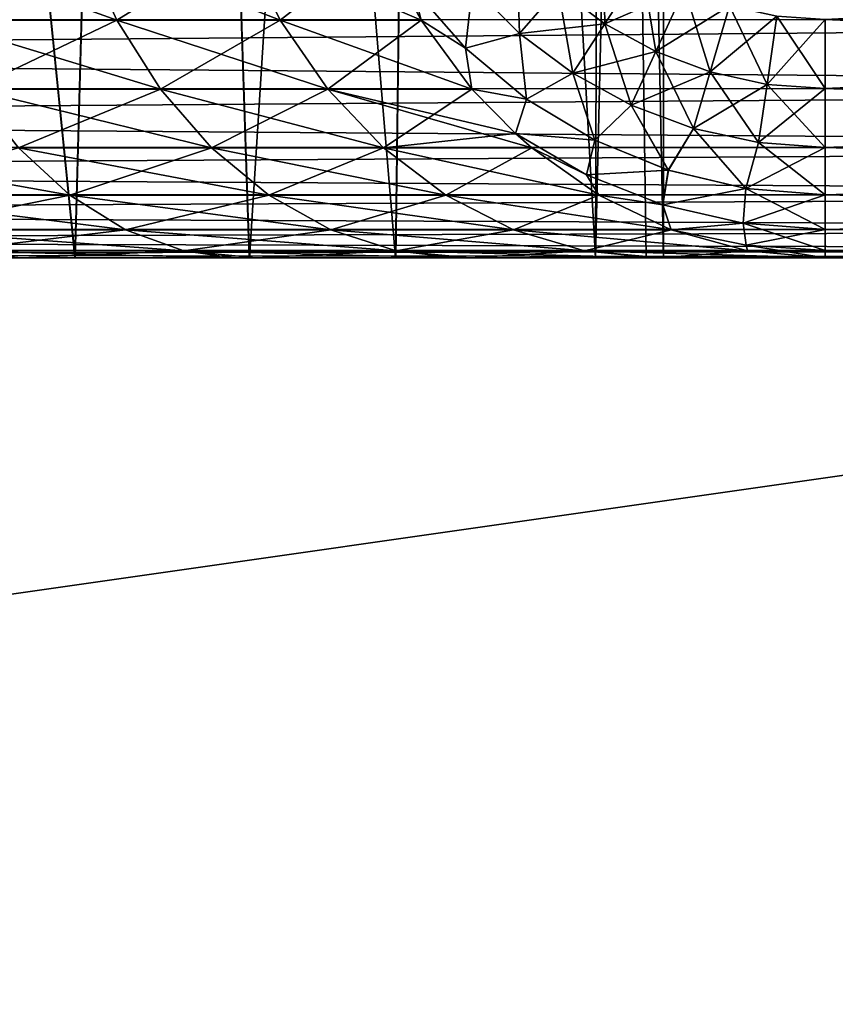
# Model space of a CAD drawing. Header units: millimetres. Extents: x -41 to 11, y -3 to 963.
# Tile 63 of 256: x 2.93 to 4.35, y -1.29 to 0.41. Entities that reach past the tile are written whole.
import ezdxf

# ---------------------------------------------------------------- set-up
doc = ezdxf.new("R2010")
doc.units = ezdxf.units.MM
doc.header["$LTSCALE"] = 65.185185
for name, color, linetype in [('3477', 7, 'CONTINUOUS'), ('3478', 7, 'CONTINUOUS'), ('3496', 7, 'CONTINUOUS'), ('3508', 7, 'CONTINUOUS'), ('3509', 7, 'CONTINUOUS'), ('3535', 7, 'CONTINUOUS'), ('3538', 7, 'CONTINUOUS'), ('3539', 7, 'CONTINUOUS'), ('3563', 7, 'CONTINUOUS'), ('3571', 7, 'CONTINUOUS'), ('3572', 7, 'CONTINUOUS'), ('3573', 7, 'CONTINUOUS'), ('3577', 7, 'CONTINUOUS')]:
    doc.layers.add(name, color=color, linetype=linetype)

msp = doc.modelspace()

# ---------------------------------------------------------------- linework, layer by layer
at = {"layer": '3477', "linetype": 'Continuous'}
for points in [[(-7, 0, 7), (-1.0517, 0, 4.8881), (7, 0, 7), (-7, 0, 7)], [(7, 0, -7), (1.4259, 0, -4.7923), (-7, 0, -7), (7, 0, -7)], [(-1.0517, 0, 4.8881), (-0.535, 0, 4.9713), (7, 0, 7), (-1.0517, 0, 4.8881)], [(-0.535, 0, 4.9713), (-0.0122, 0, 5), (7, 0, 7), (-0.535, 0, 4.9713)], [(-0.0122, 0, 5), (0.511, 0, 4.9738), (7, 0, 7), (-0.0122, 0, 5)], [(0.511, 0, 4.9738), (1.029, 0, 4.893), (7, 0, 7), (0.511, 0, 4.9738)], [(1.029, 0, 4.893), (1.5362, 0, 4.7581), (7, 0, 7), (1.029, 0, 4.893)], [(1.9358, 0, -4.61), (1.4259, 0, -4.7923), (7, 0, -7), (1.9358, 0, -4.61)], [(1.5362, 0, 4.7581), (2.027, 0, 4.5707), (7, 0, 7), (1.5362, 0, 4.7581)], [(2.423, 0, -4.3737), (1.9358, 0, -4.61), (7, 0, -2.5), (2.423, 0, -4.3737)], [(7, 0, -2.5), (1.9358, 0, -4.61), (7, 0, -7), (7, 0, -2.5)], [(2.027, 0, 4.5707), (2.4957, 0, 4.3326), (7, 0, 7), (2.027, 0, 4.5707)], [(2.8815, 0, -4.0862), (2.423, 0, -4.3737), (7, 0, -2.5), (2.8815, 0, -4.0862)], [(2.4957, 0, 4.3326), (2.9364, 0, 4.0469), (7, 0, 7), (2.4957, 0, 4.3326)], [(3.3049, 0, -3.752), (2.8815, 0, -4.0862), (7, 0, -2.5), (3.3049, 0, -3.752)], [(2.9364, 0, 4.0469), (3.3433, 0, 3.7178), (7, 0, 7), (2.9364, 0, 4.0469)], [(3.6908, 0, -3.3731), (3.3049, 0, -3.752), (7, 0, -2.5), (3.6908, 0, -3.3731)], [(3.3433, 0, 3.7178), (3.7145, 0, 3.3471), (7, 0, 7), (3.3433, 0, 3.7178)], [(4.034, 0, -2.9541), (3.6908, 0, -3.3731), (7, 0, -2.5), (4.034, 0, -2.9541)], [(3.7145, 0, 3.3471), (4.0447, 0, 2.9395), (7, 0, 7), (3.7145, 0, 3.3471)], [(4.3301, 0, -2.5), (4.034, 0, -2.9541), (7, 0, -2.5), (4.3301, 0, -2.5)], [(4.0447, 0, 2.9395), (4.3301, 0, 2.5), (7, 0, 7), (4.0447, 0, 2.9395)], [(7, 0, 7), (4.3301, 0, 2.5), (7, 0, 2.5), (7, 0, 7)]]:
    msp.add_3dface(points, dxfattribs=at)
at = {"layer": '3478', "linetype": 'Continuous'}
for points in [[(4.3301, 0.2933, 1.7924), (4.3301, 0.4129, 1.6905), (7, 0.2933, 1.7924), (4.3301, 0.2933, 1.7924)], [(7, 0.2933, 1.7924), (4.3301, 0.4129, 1.6905), (7, 0.4129, 1.6905), (7, 0.2933, 1.7924)], [(4.3301, 0.1913, 1.9118), (4.3301, 0.2933, 1.7924), (7, 0.1913, 1.9118), (4.3301, 0.1913, 1.9118)], [(7, 0.1913, 1.9118), (4.3301, 0.2933, 1.7924), (7, 0.2933, 1.7924), (7, 0.1913, 1.9118)], [(4.3301, 0.1091, 2.0457), (4.3301, 0.1913, 1.9118), (7, 0.1091, 2.0457), (4.3301, 0.1091, 2.0457)], [(7, 0.1091, 2.0457), (4.3301, 0.1913, 1.9118), (7, 0.1913, 1.9118), (7, 0.1091, 2.0457)], [(4.3301, 0.049, 2.1908), (4.3301, 0.1091, 2.0457), (7, 0.049, 2.1908), (4.3301, 0.049, 2.1908)], [(7, 0.049, 2.1908), (4.3301, 0.1091, 2.0457), (7, 0.1091, 2.0457), (7, 0.049, 2.1908)], [(7, 0.0123, 2.3436), (4.3301, 0.049, 2.1908), (7, 0.049, 2.1908), (7, 0.0123, 2.3436)], [(4.3301, 0.0123, 2.3436), (4.3301, 0.049, 2.1908), (7, 0.0123, 2.3436), (4.3301, 0.0123, 2.3436)], [(7, 0, 2.5), (4.3301, 0.0123, 2.3436), (7, 0.0123, 2.3436), (7, 0, 2.5)], [(7, 0, 2.5), (4.3301, 0, 2.5), (4.3301, 0.0123, 2.3436), (7, 0, 2.5)]]:
    msp.add_3dface(points, dxfattribs=at)
at = {"layer": '3496', "linetype": 'Continuous'}
for points in [[(7, 0.4122, -7.809), (-7, 0.4129, -7.8095), (7, 0.546, -7.891), (7, 0.4122, -7.809)], [(-7, 0.2933, -7.7076), (-7, 0.4129, -7.8095), (7, 0.4122, -7.809), (-7, 0.2933, -7.7076)], [(7, 0.2929, -7.7071), (-7, 0.2933, -7.7076), (7, 0.4122, -7.809), (7, 0.2929, -7.7071)], [(-7, 0.1913, -7.5882), (-7, 0.2933, -7.7076), (7, 0.2929, -7.7071), (-7, 0.1913, -7.5882)], [(7, 0.191, -7.5878), (-7, 0.1913, -7.5882), (7, 0.2929, -7.7071), (7, 0.191, -7.5878)], [(-7, 0.1091, -7.4543), (-7, 0.1913, -7.5882), (7, 0.191, -7.5878), (-7, 0.1091, -7.4543)], [(7, 0.109, -7.454), (-7, 0.1091, -7.4543), (7, 0.191, -7.5878), (7, 0.109, -7.454)], [(-7, 0.049, -7.3092), (-7, 0.1091, -7.4543), (7, 0.109, -7.454), (-7, 0.049, -7.3092)], [(7, 0.0489, -7.309), (-7, 0.049, -7.3092), (7, 0.109, -7.454), (7, 0.0489, -7.309)], [(7, 0.0123, -7.1564), (-7, 0.049, -7.3092), (7, 0.0489, -7.309), (7, 0.0123, -7.1564)], [(-7, 0.0123, -7.1564), (-7, 0.049, -7.3092), (7, 0.0123, -7.1564), (-7, 0.0123, -7.1564)], [(7, 0, -7), (-7, 0, -7), (-7, 0.0123, -7.1564), (7, 0, -7)], [(7, 0, -7), (-7, 0.0123, -7.1564), (7, 0.0123, -7.1564), (7, 0, -7)]]:
    msp.add_3dface(points, dxfattribs=at)
at = {"layer": '3508', "linetype": 'Continuous'}
for points in [[(7, 0.4122, -1.691), (7, 0.546, -1.609), (4.3301, 0.4129, -1.6905), (7, 0.4122, -1.691)], [(4.3301, 0.2933, -1.7924), (7, 0.4122, -1.691), (4.3301, 0.4129, -1.6905), (4.3301, 0.2933, -1.7924)], [(7, 0.2929, -1.7929), (7, 0.4122, -1.691), (4.3301, 0.2933, -1.7924), (7, 0.2929, -1.7929)], [(4.3301, 0.1913, -1.9118), (7, 0.2929, -1.7929), (4.3301, 0.2933, -1.7924), (4.3301, 0.1913, -1.9118)], [(7, 0.191, -1.9122), (7, 0.2929, -1.7929), (4.3301, 0.1913, -1.9118), (7, 0.191, -1.9122)], [(4.3301, 0.1091, -2.0457), (7, 0.191, -1.9122), (4.3301, 0.1913, -1.9118), (4.3301, 0.1091, -2.0457)], [(7, 0.109, -2.046), (7, 0.191, -1.9122), (4.3301, 0.1091, -2.0457), (7, 0.109, -2.046)], [(4.3301, 0.049, -2.1908), (7, 0.109, -2.046), (4.3301, 0.1091, -2.0457), (4.3301, 0.049, -2.1908)], [(7, 0.0489, -2.191), (7, 0.109, -2.046), (4.3301, 0.049, -2.1908), (7, 0.0489, -2.191)], [(4.3301, 0.0123, -2.3436), (7, 0.0489, -2.191), (4.3301, 0.049, -2.1908), (4.3301, 0.0123, -2.3436)], [(7, 0.0123, -2.3436), (7, 0.0489, -2.191), (4.3301, 0.0123, -2.3436), (7, 0.0123, -2.3436)], [(4.3301, 0, -2.5), (7, 0.0123, -2.3436), (4.3301, 0.0123, -2.3436), (4.3301, 0, -2.5)], [(4.3301, 0, -2.5), (7, 0, -2.5), (7, 0.0123, -2.3436), (4.3301, 0, -2.5)]]:
    msp.add_3dface(points, dxfattribs=at)
at = {"layer": '3509', "linetype": 'Continuous'}
for points in [[(3.8674, 0.4659, -1.7924), (3.9481, 0.4055, -1.7924), (3.9456, 0.5563, -1.6905), (3.8674, 0.4659, -1.7924)], [(3.9456, 0.5563, -1.6905), (3.9481, 0.4055, -1.7924), (4.0127, 0.5061, -1.6905), (3.9456, 0.5563, -1.6905)], [(3.6297, 0.4118, -2.0956), (3.6162, 0.4672, -2.0457), (3.5586, 0.5457, -2.0546), (3.6297, 0.4118, -2.0956)], [(3.7189, 0.4704, -1.9118), (3.8005, 0.3888, -1.9118), (3.7961, 0.5372, -1.7924), (3.7189, 0.4704, -1.9118)], [(3.7961, 0.5372, -1.7924), (3.8005, 0.3888, -1.9118), (3.8674, 0.4659, -1.7924), (3.7961, 0.5372, -1.7924)], [(3.9481, 0.4055, -1.7924), (4.0366, 0.3572, -1.7924), (4.0127, 0.5061, -1.6905), (3.9481, 0.4055, -1.7924)], [(4.0127, 0.5061, -1.6905), (4.0366, 0.3572, -1.7924), (4.0862, 0.4659, -1.6905), (4.0127, 0.5061, -1.6905)], [(3.707, 0.3634, -2.0457), (3.7189, 0.4704, -1.9118), (3.6162, 0.4672, -2.0457), (3.707, 0.3634, -2.0457)], [(3.707, 0.3634, -2.0457), (3.6162, 0.4672, -2.0457), (3.6297, 0.4118, -2.0956), (3.707, 0.3634, -2.0457)], [(3.8005, 0.3888, -1.9118), (3.7189, 0.4704, -1.9118), (3.707, 0.3634, -2.0457), (3.8005, 0.3888, -1.9118)], [(3.8005, 0.3888, -1.9118), (3.8929, 0.3196, -1.9118), (3.8674, 0.4659, -1.7924), (3.8005, 0.3888, -1.9118)], [(3.8674, 0.4659, -1.7924), (3.8929, 0.3196, -1.9118), (3.9481, 0.4055, -1.7924), (3.8674, 0.4659, -1.7924)], [(4.0366, 0.3572, -1.7924), (4.131, 0.322, -1.7924), (4.0862, 0.4659, -1.6905), (4.0366, 0.3572, -1.7924)], [(4.0862, 0.4659, -1.6905), (4.131, 0.322, -1.7924), (4.1647, 0.4366, -1.6905), (4.0862, 0.4659, -1.6905)], [(4.131, 0.322, -1.7924), (4.2296, 0.3005, -1.7924), (4.1647, 0.4366, -1.6905), (4.131, 0.322, -1.7924)], [(4.1647, 0.4366, -1.6905), (4.2296, 0.3005, -1.7924), (4.2466, 0.4188, -1.6905), (4.1647, 0.4366, -1.6905)], [(3.7181, 0.2924, -2.1467), (3.707, 0.3634, -2.0457), (3.6297, 0.4118, -2.0956), (3.7181, 0.2924, -2.1467)], [(4.2296, 0.3005, -1.7924), (4.3301, 0.2933, -1.7924), (4.2466, 0.4188, -1.6905), (4.2296, 0.3005, -1.7924)], [(4.3301, 0.2933, -1.7924), (4.3301, 0.4129, -1.6905), (4.2466, 0.4188, -1.6905), (4.3301, 0.2933, -1.7924)], [(3.8929, 0.3196, -1.9118), (3.9942, 0.2643, -1.9118), (3.9481, 0.4055, -1.7924), (3.8929, 0.3196, -1.9118)], [(3.9481, 0.4055, -1.7924), (3.9942, 0.2643, -1.9118), (4.0366, 0.3572, -1.7924), (3.9481, 0.4055, -1.7924)], [(3.8127, 0.2748, -2.0457), (3.8005, 0.3888, -1.9118), (3.707, 0.3634, -2.0457), (3.8127, 0.2748, -2.0457)], [(3.8929, 0.3196, -1.9118), (3.8005, 0.3888, -1.9118), (3.8127, 0.2748, -2.0457), (3.8929, 0.3196, -1.9118)], [(3.8127, 0.2748, -2.0457), (3.707, 0.3634, -2.0457), (3.7181, 0.2924, -2.1467), (3.8127, 0.2748, -2.0457)], [(3.9942, 0.2643, -1.9118), (4.1023, 0.224, -1.9118), (4.0366, 0.3572, -1.7924), (3.9942, 0.2643, -1.9118)], [(4.0366, 0.3572, -1.7924), (4.1023, 0.224, -1.9118), (4.131, 0.322, -1.7924), (4.0366, 0.3572, -1.7924)], [(3.9308, 0.2037, -2.0457), (3.8929, 0.3196, -1.9118), (3.8127, 0.2748, -2.0457), (3.9308, 0.2037, -2.0457)], [(3.9942, 0.2643, -1.9118), (3.8929, 0.3196, -1.9118), (3.9308, 0.2037, -2.0457), (3.9942, 0.2643, -1.9118)], [(4.1023, 0.224, -1.9118), (4.215, 0.1995, -1.9118), (4.131, 0.322, -1.7924), (4.1023, 0.224, -1.9118)], [(4.131, 0.322, -1.7924), (4.215, 0.1995, -1.9118), (4.2296, 0.3005, -1.7924), (4.131, 0.322, -1.7924)], [(3.7935, 0.2151, -2.1902), (3.8127, 0.2748, -2.0457), (3.7181, 0.2924, -2.1467), (3.7935, 0.2151, -2.1902)], [(4.215, 0.1995, -1.9118), (4.3301, 0.1913, -1.9118), (4.2296, 0.3005, -1.7924), (4.215, 0.1995, -1.9118)], [(4.3301, 0.1913, -1.9118), (4.3301, 0.2933, -1.7924), (4.2296, 0.3005, -1.7924), (4.3301, 0.1913, -1.9118)], [(3.9308, 0.2037, -2.0457), (3.8127, 0.2748, -2.0457), (3.7935, 0.2151, -2.1902), (3.9308, 0.2037, -2.0457)], [(4.0585, 0.1516, -2.0457), (3.9942, 0.2643, -1.9118), (3.9308, 0.2037, -2.0457), (4.0585, 0.1516, -2.0457)], [(4.1023, 0.224, -1.9118), (3.9942, 0.2643, -1.9118), (4.0585, 0.1516, -2.0457), (4.1023, 0.224, -1.9118)], [(4.1926, 0.1198, -2.0457), (4.1023, 0.224, -1.9118), (4.0585, 0.1516, -2.0457), (4.1926, 0.1198, -2.0457)], [(4.215, 0.1995, -1.9118), (4.1023, 0.224, -1.9118), (4.1926, 0.1198, -2.0457), (4.215, 0.1995, -1.9118)], [(3.9163, 0.1437, -2.1908), (3.7935, 0.2151, -2.1902), (3.8216, 0.1905, -2.2064), (3.9163, 0.1437, -2.1908)], [(3.9163, 0.1437, -2.1908), (3.9308, 0.2037, -2.0457), (3.7935, 0.2151, -2.1902), (3.9163, 0.1437, -2.1908)], [(3.9377, 0.1086, -2.2734), (3.9163, 0.1437, -2.1908), (3.8216, 0.1905, -2.2064), (3.9377, 0.1086, -2.2734)], [(4.0585, 0.1516, -2.0457), (3.9308, 0.2037, -2.0457), (3.9163, 0.1437, -2.1908), (4.0585, 0.1516, -2.0457)], [(4.3301, 0.1091, -2.0457), (4.215, 0.1995, -1.9118), (4.1926, 0.1198, -2.0457), (4.3301, 0.1091, -2.0457)], [(4.3301, 0.1091, -2.0457), (4.3301, 0.1913, -1.9118), (4.215, 0.1995, -1.9118), (4.3301, 0.1091, -2.0457)], [(4.049, 0.0915, -2.1908), (4.0585, 0.1516, -2.0457), (3.9163, 0.1437, -2.1908), (4.049, 0.0915, -2.1908)], [(4.049, 0.0915, -2.1908), (3.9163, 0.1437, -2.1908), (3.9377, 0.1086, -2.2734), (4.049, 0.0915, -2.1908)], [(4.1926, 0.1198, -2.0457), (4.0585, 0.1516, -2.0457), (4.049, 0.0915, -2.1908), (4.1926, 0.1198, -2.0457)], [(4.188, 0.0597, -2.1908), (4.1926, 0.1198, -2.0457), (4.049, 0.0915, -2.1908), (4.188, 0.0597, -2.1908)], [(4.3301, 0.049, -2.1908), (4.1926, 0.1198, -2.0457), (4.188, 0.0597, -2.1908), (4.3301, 0.049, -2.1908)], [(4.3301, 0.049, -2.1908), (4.3301, 0.1091, -2.0457), (4.1926, 0.1198, -2.0457), (4.3301, 0.049, -2.1908)], [(4.0634, 0.0486, -2.346), (4.049, 0.0915, -2.1908), (3.9377, 0.1086, -2.2734), (4.0634, 0.0486, -2.346)], [(4.188, 0.0597, -2.1908), (4.049, 0.0915, -2.1908), (4.0634, 0.0486, -2.346), (4.188, 0.0597, -2.1908)], [(4.1933, 0.0218, -2.3436), (4.188, 0.0597, -2.1908), (4.0634, 0.0486, -2.346), (4.1933, 0.0218, -2.3436)], [(4.3301, 0.0123, -2.3436), (4.3301, 0.049, -2.1908), (4.188, 0.0597, -2.1908), (4.3301, 0.0123, -2.3436)], [(4.3301, 0.0123, -2.3436), (4.188, 0.0597, -2.1908), (4.1933, 0.0218, -2.3436), (4.3301, 0.0123, -2.3436)], [(4.1957, 0.0121, -2.4224), (4.1933, 0.0218, -2.3436), (4.0634, 0.0486, -2.346), (4.1957, 0.0121, -2.4224)], [(4.3301, 0, -2.5), (4.1933, 0.0218, -2.3436), (4.1957, 0.0121, -2.4224), (4.3301, 0, -2.5)], [(4.3301, 0, -2.5), (4.3301, 0.0123, -2.3436), (4.1933, 0.0218, -2.3436), (4.3301, 0, -2.5)]]:
    msp.add_3dface(points, dxfattribs=at)
at = {"layer": '3535', "linetype": 'Continuous'}
for points in [[(-7, 0.546, 7.891), (-7, 0.4122, 7.809), (7, 0.4129, 7.8095), (-7, 0.546, 7.891)], [(7, 0.4129, 7.8095), (-7, 0.4122, 7.809), (7, 0.2933, 7.7076), (7, 0.4129, 7.8095)], [(-7, 0.4122, 7.809), (-7, 0.2929, 7.7071), (7, 0.2933, 7.7076), (-7, 0.4122, 7.809)], [(7, 0.2933, 7.7076), (-7, 0.2929, 7.7071), (7, 0.1913, 7.5882), (7, 0.2933, 7.7076)], [(-7, 0.2929, 7.7071), (-7, 0.191, 7.5878), (7, 0.1913, 7.5882), (-7, 0.2929, 7.7071)], [(7, 0.1913, 7.5882), (-7, 0.191, 7.5878), (7, 0.1091, 7.4543), (7, 0.1913, 7.5882)], [(-7, 0.191, 7.5878), (-7, 0.109, 7.454), (7, 0.1091, 7.4543), (-7, 0.191, 7.5878)], [(7, 0.1091, 7.4543), (-7, 0.109, 7.454), (7, 0.049, 7.3092), (7, 0.1091, 7.4543)], [(-7, 0.109, 7.454), (-7, 0.0489, 7.309), (7, 0.049, 7.3092), (-7, 0.109, 7.454)], [(7, 0.049, 7.3092), (-7, 0.0123, 7.1564), (7, 0.0123, 7.1564), (7, 0.049, 7.3092)], [(-7, 0.0489, 7.309), (-7, 0.0123, 7.1564), (7, 0.049, 7.3092), (-7, 0.0489, 7.309)], [(-7, 0, 7), (7, 0, 7), (7, 0.0123, 7.1564), (-7, 0, 7)], [(-7, 0.0123, 7.1564), (-7, 0, 7), (7, 0.0123, 7.1564), (-7, 0.0123, 7.1564)]]:
    msp.add_3dface(points, dxfattribs=at)
at = {"layer": '3538', "linetype": 'Continuous'}
for points in [[(3.0419, 0.5457, -2.7626), (2.7299, 0.5457, -3.0712), (3.1027, 0.4118, -2.8178), (3.0419, 0.5457, -2.7626)], [(3.1027, 0.4118, -2.8178), (2.7299, 0.5457, -3.0712), (2.7845, 0.4118, -3.1326), (3.1027, 0.4118, -2.8178)], [(2.7299, 0.5457, 3.0712), (3.0419, 0.5457, 2.7626), (2.7845, 0.4118, 3.1326), (2.7299, 0.5457, 3.0712)], [(2.7845, 0.4118, 3.1326), (3.0419, 0.5457, 2.7626), (3.1027, 0.4118, 2.8178), (2.7845, 0.4118, 3.1326)], [(3.3192, 0.5457, -2.4224), (3.0419, 0.5457, -2.7626), (3.3855, 0.4118, -2.4708), (3.3192, 0.5457, -2.4224)], [(3.3855, 0.4118, -2.4708), (3.0419, 0.5457, -2.7626), (3.1027, 0.4118, -2.8178), (3.3855, 0.4118, -2.4708)], [(3.0419, 0.5457, 2.7626), (3.3192, 0.5457, 2.4224), (3.1027, 0.4118, 2.8178), (3.0419, 0.5457, 2.7626)], [(3.1027, 0.4118, 2.8178), (3.3192, 0.5457, 2.4224), (3.3855, 0.4118, 2.4708), (3.1027, 0.4118, 2.8178)], [(3.6297, 0.4118, -2.0956), (3.5586, 0.5457, -2.0546), (3.3192, 0.5457, -2.4224), (3.6297, 0.4118, -2.0956)], [(3.6297, 0.4118, -2.0956), (3.3192, 0.5457, -2.4224), (3.3855, 0.4118, -2.4708), (3.6297, 0.4118, -2.0956)], [(3.3192, 0.5457, 2.4224), (3.5586, 0.5457, 2.0546), (3.3855, 0.4118, 2.4708), (3.3192, 0.5457, 2.4224)], [(3.5586, 0.5457, 2.0546), (3.6297, 0.4118, 2.0956), (3.3855, 0.4118, 2.4708), (3.5586, 0.5457, 2.0546)], [(2.7845, 0.4118, 3.1326), (3.1027, 0.4118, 2.8178), (2.8523, 0.2924, 3.2089), (2.7845, 0.4118, 3.1326)], [(3.1783, 0.2924, -2.8864), (2.7845, 0.4118, -3.1326), (2.8523, 0.2924, -3.2089), (3.1783, 0.2924, -2.8864)], [(3.1027, 0.4118, -2.8178), (2.7845, 0.4118, -3.1326), (3.1783, 0.2924, -2.8864), (3.1027, 0.4118, -2.8178)], [(2.8523, 0.2924, 3.2089), (3.1027, 0.4118, 2.8178), (3.1783, 0.2924, 2.8864), (2.8523, 0.2924, 3.2089)], [(3.1027, 0.4118, 2.8178), (3.3855, 0.4118, 2.4708), (3.1783, 0.2924, 2.8864), (3.1027, 0.4118, 2.8178)], [(3.3855, 0.4118, -2.4708), (3.1027, 0.4118, -2.8178), (3.468, 0.2924, -2.531), (3.3855, 0.4118, -2.4708)], [(3.468, 0.2924, -2.531), (3.1027, 0.4118, -2.8178), (3.1783, 0.2924, -2.8864), (3.468, 0.2924, -2.531)], [(3.1783, 0.2924, 2.8864), (3.3855, 0.4118, 2.4708), (3.468, 0.2924, 2.531), (3.1783, 0.2924, 2.8864)], [(3.7181, 0.2924, -2.1467), (3.6297, 0.4118, -2.0956), (3.3855, 0.4118, -2.4708), (3.7181, 0.2924, -2.1467)], [(3.7181, 0.2924, -2.1467), (3.3855, 0.4118, -2.4708), (3.468, 0.2924, -2.531), (3.7181, 0.2924, -2.1467)], [(3.3855, 0.4118, 2.4708), (3.6297, 0.4118, 2.0956), (3.468, 0.2924, 2.531), (3.3855, 0.4118, 2.4708)], [(3.6297, 0.4118, 2.0956), (3.7181, 0.2924, 2.1467), (3.468, 0.2924, 2.531), (3.6297, 0.4118, 2.0956)], [(3.1783, 0.2924, -2.8864), (2.8523, 0.2924, -3.2089), (3.2667, 0.1905, -2.9668), (3.1783, 0.2924, -2.8864)], [(3.2667, 0.1905, -2.9668), (2.8523, 0.2924, -3.2089), (2.9317, 0.1905, -3.2983), (3.2667, 0.1905, -2.9668)], [(2.8523, 0.2924, 3.2089), (3.1783, 0.2924, 2.8864), (2.9317, 0.1905, 3.2983), (2.8523, 0.2924, 3.2089)], [(2.9317, 0.1905, 3.2983), (3.1783, 0.2924, 2.8864), (3.2667, 0.1905, 2.9668), (2.9317, 0.1905, 3.2983)], [(3.468, 0.2924, -2.531), (3.1783, 0.2924, -2.8864), (3.5645, 0.1905, -2.6014), (3.468, 0.2924, -2.531)], [(3.5645, 0.1905, -2.6014), (3.1783, 0.2924, -2.8864), (3.2667, 0.1905, -2.9668), (3.5645, 0.1905, -2.6014)], [(3.1783, 0.2924, 2.8864), (3.468, 0.2924, 2.531), (3.2667, 0.1905, 2.9668), (3.1783, 0.2924, 2.8864)], [(3.2667, 0.1905, 2.9668), (3.468, 0.2924, 2.531), (3.5645, 0.1905, 2.6014), (3.2667, 0.1905, 2.9668)], [(3.7935, 0.2151, -2.1902), (3.7181, 0.2924, -2.1467), (3.468, 0.2924, -2.531), (3.7935, 0.2151, -2.1902)], [(3.8216, 0.1905, -2.2064), (3.7935, 0.2151, -2.1902), (3.468, 0.2924, -2.531), (3.8216, 0.1905, -2.2064)], [(3.8216, 0.1905, -2.2064), (3.468, 0.2924, -2.531), (3.5645, 0.1905, -2.6014), (3.8216, 0.1905, -2.2064)], [(3.468, 0.2924, 2.531), (3.7181, 0.2924, 2.1467), (3.5645, 0.1905, 2.6014), (3.468, 0.2924, 2.531)], [(3.7181, 0.2924, 2.1467), (3.7935, 0.2151, 2.1902), (3.5645, 0.1905, 2.6014), (3.7181, 0.2924, 2.1467)], [(3.5645, 0.1905, 2.6014), (3.7935, 0.2151, 2.1902), (3.8216, 0.1905, 2.2064), (3.5645, 0.1905, 2.6014)], [(2.9317, 0.1905, -3.2983), (2.5632, 0.1905, -3.5921), (3.0207, 0.1086, -3.3984), (2.9317, 0.1905, -3.2983)], [(3.0207, 0.1086, -3.3984), (2.5632, 0.1905, -3.5921), (2.641, 0.1086, -3.7012), (3.0207, 0.1086, -3.3984)], [(2.641, 0.1086, 3.7012), (2.9317, 0.1905, 3.2983), (3.0207, 0.1086, 3.3984), (2.641, 0.1086, 3.7012)], [(2.9317, 0.1905, 3.2983), (3.2667, 0.1905, 2.9668), (3.0207, 0.1086, 3.3984), (2.9317, 0.1905, 3.2983)], [(3.2667, 0.1905, -2.9668), (2.9317, 0.1905, -3.2983), (3.3659, 0.1086, -3.0569), (3.2667, 0.1905, -2.9668)], [(3.3659, 0.1086, -3.0569), (2.9317, 0.1905, -3.2983), (3.0207, 0.1086, -3.3984), (3.3659, 0.1086, -3.0569)], [(3.0207, 0.1086, 3.3984), (3.2667, 0.1905, 2.9668), (3.3659, 0.1086, 3.0569), (3.0207, 0.1086, 3.3984)], [(3.2667, 0.1905, 2.9668), (3.5645, 0.1905, 2.6014), (3.3659, 0.1086, 3.0569), (3.2667, 0.1905, 2.9668)], [(3.5645, 0.1905, -2.6014), (3.2667, 0.1905, -2.9668), (3.6728, 0.1086, -2.6804), (3.5645, 0.1905, -2.6014)], [(3.6728, 0.1086, -2.6804), (3.2667, 0.1905, -2.9668), (3.3659, 0.1086, -3.0569), (3.6728, 0.1086, -2.6804)], [(3.3659, 0.1086, 3.0569), (3.5645, 0.1905, 2.6014), (3.6728, 0.1086, 2.6804), (3.3659, 0.1086, 3.0569)], [(3.9377, 0.1086, -2.2734), (3.8216, 0.1905, -2.2064), (3.5645, 0.1905, -2.6014), (3.9377, 0.1086, -2.2734)], [(3.9377, 0.1086, -2.2734), (3.5645, 0.1905, -2.6014), (3.6728, 0.1086, -2.6804), (3.9377, 0.1086, -2.2734)], [(3.5645, 0.1905, 2.6014), (3.8216, 0.1905, 2.2064), (3.6728, 0.1086, 2.6804), (3.5645, 0.1905, 2.6014)], [(3.8216, 0.1905, 2.2064), (3.9377, 0.1086, 2.2734), (3.6728, 0.1086, 2.6804), (3.8216, 0.1905, 2.2064)], [(2.641, 0.1086, 3.7012), (3.0207, 0.1086, 3.3984), (2.7254, 0.0486, 3.8194), (2.641, 0.1086, 3.7012)], [(3.0207, 0.1086, -3.3984), (2.641, 0.1086, -3.7012), (3.1172, 0.0486, -3.5069), (3.0207, 0.1086, -3.3984)], [(3.1172, 0.0486, -3.5069), (2.641, 0.1086, -3.7012), (2.7254, 0.0486, -3.8194), (3.1172, 0.0486, -3.5069)], [(2.7254, 0.0486, 3.8194), (3.0207, 0.1086, 3.3984), (3.1172, 0.0486, 3.5069), (2.7254, 0.0486, 3.8194)], [(3.0207, 0.1086, 3.3984), (3.3659, 0.1086, 3.0569), (3.1172, 0.0486, 3.5069), (3.0207, 0.1086, 3.3984)], [(3.3659, 0.1086, -3.0569), (3.0207, 0.1086, -3.3984), (3.4734, 0.0486, -3.1545), (3.3659, 0.1086, -3.0569)], [(3.4734, 0.0486, -3.1545), (3.0207, 0.1086, -3.3984), (3.1172, 0.0486, -3.5069), (3.4734, 0.0486, -3.1545)], [(3.1172, 0.0486, 3.5069), (3.3659, 0.1086, 3.0569), (3.4734, 0.0486, 3.1545), (3.1172, 0.0486, 3.5069)], [(3.3659, 0.1086, 3.0569), (3.6728, 0.1086, 2.6804), (3.4734, 0.0486, 3.1545), (3.3659, 0.1086, 3.0569)], [(3.6728, 0.1086, -2.6804), (3.3659, 0.1086, -3.0569), (3.79, 0.0486, -2.766), (3.6728, 0.1086, -2.6804)], [(3.79, 0.0486, -2.766), (3.3659, 0.1086, -3.0569), (3.4734, 0.0486, -3.1545), (3.79, 0.0486, -2.766)], [(3.4734, 0.0486, 3.1545), (3.6728, 0.1086, 2.6804), (3.79, 0.0486, 2.766), (3.4734, 0.0486, 3.1545)], [(4.0634, 0.0486, -2.346), (3.9377, 0.1086, -2.2734), (3.6728, 0.1086, -2.6804), (4.0634, 0.0486, -2.346)], [(4.0634, 0.0486, -2.346), (3.6728, 0.1086, -2.6804), (3.79, 0.0486, -2.766), (4.0634, 0.0486, -2.346)], [(3.6728, 0.1086, 2.6804), (3.9377, 0.1086, 2.2734), (3.79, 0.0486, 2.766), (3.6728, 0.1086, 2.6804)], [(3.9377, 0.1086, 2.2734), (4.0634, 0.0486, 2.346), (3.79, 0.0486, 2.766), (3.9377, 0.1086, 2.2734)], [(2.8141, 0.0121, 3.9437), (2.7254, 0.0486, 3.8194), (3.1172, 0.0486, 3.5069), (2.8141, 0.0121, 3.9437)], [(2.8141, 0.0121, -3.9437), (3.2187, 0.0121, -3.6211), (2.7254, 0.0486, -3.8194), (2.8141, 0.0121, -3.9437)], [(3.2187, 0.0121, -3.6211), (3.1172, 0.0486, -3.5069), (2.7254, 0.0486, -3.8194), (3.2187, 0.0121, -3.6211)], [(3.2187, 0.0121, 3.6211), (2.8141, 0.0121, 3.9437), (3.1172, 0.0486, 3.5069), (3.2187, 0.0121, 3.6211)], [(3.2187, 0.0121, 3.6211), (3.1172, 0.0486, 3.5069), (3.4734, 0.0486, 3.1545), (3.2187, 0.0121, 3.6211)], [(3.2187, 0.0121, -3.6211), (3.5865, 0.0121, -3.2572), (3.1172, 0.0486, -3.5069), (3.2187, 0.0121, -3.6211)], [(3.5865, 0.0121, -3.2572), (3.4734, 0.0486, -3.1545), (3.1172, 0.0486, -3.5069), (3.5865, 0.0121, -3.2572)], [(3.5865, 0.0121, 3.2572), (3.2187, 0.0121, 3.6211), (3.4734, 0.0486, 3.1545), (3.5865, 0.0121, 3.2572)], [(3.5865, 0.0121, 3.2572), (3.4734, 0.0486, 3.1545), (3.79, 0.0486, 2.766), (3.5865, 0.0121, 3.2572)], [(3.5865, 0.0121, -3.2572), (3.9134, 0.0121, -2.8561), (3.4734, 0.0486, -3.1545), (3.5865, 0.0121, -3.2572)], [(3.9134, 0.0121, -2.8561), (3.79, 0.0486, -2.766), (3.4734, 0.0486, -3.1545), (3.9134, 0.0121, -2.8561)], [(3.9134, 0.0121, 2.8561), (3.5865, 0.0121, 3.2572), (3.79, 0.0486, 2.766), (3.9134, 0.0121, 2.8561)], [(3.9134, 0.0121, -2.8561), (4.1957, 0.0121, -2.4224), (3.79, 0.0486, -2.766), (3.9134, 0.0121, -2.8561)], [(4.1957, 0.0121, -2.4224), (4.0634, 0.0486, -2.346), (3.79, 0.0486, -2.766), (4.1957, 0.0121, -2.4224)], [(3.9134, 0.0121, 2.8561), (3.79, 0.0486, 2.766), (4.0634, 0.0486, 2.346), (3.9134, 0.0121, 2.8561)], [(3.9134, 0.0121, 2.8561), (4.0634, 0.0486, 2.346), (4.1957, 0.0121, 2.4224), (3.9134, 0.0121, 2.8561)], [(2.9364, 0, 4.0469), (2.4957, 0, 4.3326), (2.8141, 0.0121, 3.9437), (2.9364, 0, 4.0469)], [(2.8141, 0.0121, -3.9437), (3.3049, 0, -3.752), (3.2187, 0.0121, -3.6211), (2.8141, 0.0121, -3.9437)], [(2.8815, 0, -4.0862), (3.3049, 0, -3.752), (2.8141, 0.0121, -3.9437), (2.8815, 0, -4.0862)], [(3.2187, 0.0121, 3.6211), (2.9364, 0, 4.0469), (2.8141, 0.0121, 3.9437), (3.2187, 0.0121, 3.6211)], [(3.3433, 0, 3.7178), (2.9364, 0, 4.0469), (3.2187, 0.0121, 3.6211), (3.3433, 0, 3.7178)], [(3.2187, 0.0121, -3.6211), (3.6908, 0, -3.3731), (3.5865, 0.0121, -3.2572), (3.2187, 0.0121, -3.6211)], [(3.3049, 0, -3.752), (3.6908, 0, -3.3731), (3.2187, 0.0121, -3.6211), (3.3049, 0, -3.752)], [(3.5865, 0.0121, 3.2572), (3.3433, 0, 3.7178), (3.2187, 0.0121, 3.6211), (3.5865, 0.0121, 3.2572)], [(3.7145, 0, 3.3471), (3.3433, 0, 3.7178), (3.5865, 0.0121, 3.2572), (3.7145, 0, 3.3471)], [(3.5865, 0.0121, -3.2572), (4.034, 0, -2.9541), (3.9134, 0.0121, -2.8561), (3.5865, 0.0121, -3.2572)], [(3.6908, 0, -3.3731), (4.034, 0, -2.9541), (3.5865, 0.0121, -3.2572), (3.6908, 0, -3.3731)], [(3.9134, 0.0121, 2.8561), (3.7145, 0, 3.3471), (3.5865, 0.0121, 3.2572), (3.9134, 0.0121, 2.8561)], [(4.0447, 0, 2.9395), (3.7145, 0, 3.3471), (3.9134, 0.0121, 2.8561), (4.0447, 0, 2.9395)], [(4.3301, 0, -2.5), (4.1957, 0.0121, -2.4224), (3.9134, 0.0121, -2.8561), (4.3301, 0, -2.5)], [(4.034, 0, -2.9541), (4.3301, 0, -2.5), (3.9134, 0.0121, -2.8561), (4.034, 0, -2.9541)], [(4.1957, 0.0121, 2.4224), (4.0447, 0, 2.9395), (3.9134, 0.0121, 2.8561), (4.1957, 0.0121, 2.4224)], [(4.3301, 0, 2.5), (4.0447, 0, 2.9395), (4.1957, 0.0121, 2.4224), (4.3301, 0, 2.5)]]:
    msp.add_3dface(points, dxfattribs=at)
at = {"layer": '3539', "linetype": 'Continuous'}
for points in [[(3.6297, 0.4118, 2.0956), (3.5586, 0.5457, 2.0546), (3.6161, 0.4672, 2.0457), (3.6297, 0.4118, 2.0956)], [(3.8674, 0.4659, 1.7924), (4.0127, 0.5061, 1.6905), (3.9481, 0.4055, 1.7924), (3.8674, 0.4659, 1.7924)], [(4.0127, 0.5061, 1.6905), (4.0862, 0.4659, 1.6905), (3.9481, 0.4055, 1.7924), (4.0127, 0.5061, 1.6905)], [(3.6161, 0.4672, 2.0457), (3.7189, 0.4704, 1.9118), (3.7069, 0.3634, 2.0457), (3.6161, 0.4672, 2.0457)], [(3.6297, 0.4118, 2.0956), (3.6161, 0.4672, 2.0457), (3.7069, 0.3634, 2.0457), (3.6297, 0.4118, 2.0956)], [(3.7189, 0.4704, 1.9118), (3.8005, 0.3888, 1.9118), (3.7069, 0.3634, 2.0457), (3.7189, 0.4704, 1.9118)], [(3.7189, 0.4704, 1.9118), (3.8674, 0.4659, 1.7924), (3.8005, 0.3888, 1.9118), (3.7189, 0.4704, 1.9118)], [(3.8674, 0.4659, 1.7924), (3.9481, 0.4055, 1.7924), (3.8005, 0.3888, 1.9118), (3.8674, 0.4659, 1.7924)], [(3.9481, 0.4055, 1.7924), (4.0862, 0.4659, 1.6905), (4.0366, 0.3572, 1.7924), (3.9481, 0.4055, 1.7924)], [(4.0862, 0.4659, 1.6905), (4.1647, 0.4366, 1.6905), (4.0366, 0.3572, 1.7924), (4.0862, 0.4659, 1.6905)], [(4.0366, 0.3572, 1.7924), (4.1647, 0.4366, 1.6905), (4.131, 0.322, 1.7924), (4.0366, 0.3572, 1.7924)], [(4.1647, 0.4366, 1.6905), (4.2466, 0.4188, 1.6905), (4.131, 0.322, 1.7924), (4.1647, 0.4366, 1.6905)], [(3.7181, 0.2924, 2.1467), (3.6297, 0.4118, 2.0956), (3.7069, 0.3634, 2.0457), (3.7181, 0.2924, 2.1467)], [(4.131, 0.322, 1.7924), (4.2466, 0.4188, 1.6905), (4.2296, 0.3005, 1.7924), (4.131, 0.322, 1.7924)], [(4.2466, 0.4188, 1.6905), (4.3301, 0.4129, 1.6905), (4.2296, 0.3005, 1.7924), (4.2466, 0.4188, 1.6905)], [(4.3301, 0.4129, 1.6905), (4.3301, 0.2933, 1.7924), (4.2296, 0.3005, 1.7924), (4.3301, 0.4129, 1.6905)], [(3.8005, 0.3888, 1.9118), (3.9481, 0.4055, 1.7924), (3.8929, 0.3196, 1.9118), (3.8005, 0.3888, 1.9118)], [(3.9481, 0.4055, 1.7924), (4.0366, 0.3572, 1.7924), (3.8929, 0.3196, 1.9118), (3.9481, 0.4055, 1.7924)], [(3.7069, 0.3634, 2.0457), (3.8005, 0.3888, 1.9118), (3.8126, 0.2748, 2.0457), (3.7069, 0.3634, 2.0457)], [(3.8005, 0.3888, 1.9118), (3.8929, 0.3196, 1.9118), (3.8126, 0.2748, 2.0457), (3.8005, 0.3888, 1.9118)], [(3.7181, 0.2924, 2.1467), (3.7069, 0.3634, 2.0457), (3.8126, 0.2748, 2.0457), (3.7181, 0.2924, 2.1467)], [(3.8929, 0.3196, 1.9118), (4.0366, 0.3572, 1.7924), (3.9942, 0.2643, 1.9118), (3.8929, 0.3196, 1.9118)], [(4.0366, 0.3572, 1.7924), (4.131, 0.322, 1.7924), (3.9942, 0.2643, 1.9118), (4.0366, 0.3572, 1.7924)], [(3.8126, 0.2748, 2.0457), (3.8929, 0.3196, 1.9118), (3.9308, 0.2037, 2.0457), (3.8126, 0.2748, 2.0457)], [(3.8929, 0.3196, 1.9118), (3.9942, 0.2643, 1.9118), (3.9308, 0.2037, 2.0457), (3.8929, 0.3196, 1.9118)], [(3.9942, 0.2643, 1.9118), (4.131, 0.322, 1.7924), (4.1023, 0.224, 1.9118), (3.9942, 0.2643, 1.9118)], [(4.131, 0.322, 1.7924), (4.2296, 0.3005, 1.7924), (4.1023, 0.224, 1.9118), (4.131, 0.322, 1.7924)], [(3.7935, 0.2151, 2.1902), (3.7181, 0.2924, 2.1467), (3.8126, 0.2748, 2.0457), (3.7935, 0.2151, 2.1902)], [(4.1023, 0.224, 1.9118), (4.2296, 0.3005, 1.7924), (4.215, 0.1995, 1.9118), (4.1023, 0.224, 1.9118)], [(4.2296, 0.3005, 1.7924), (4.3301, 0.2933, 1.7924), (4.215, 0.1995, 1.9118), (4.2296, 0.3005, 1.7924)], [(4.3301, 0.2933, 1.7924), (4.3301, 0.1913, 1.9118), (4.215, 0.1995, 1.9118), (4.3301, 0.2933, 1.7924)], [(3.7935, 0.2151, 2.1902), (3.8126, 0.2748, 2.0457), (3.9308, 0.2037, 2.0457), (3.7935, 0.2151, 2.1902)], [(3.9308, 0.2037, 2.0457), (3.9942, 0.2643, 1.9118), (4.0584, 0.1516, 2.0457), (3.9308, 0.2037, 2.0457)], [(3.9942, 0.2643, 1.9118), (4.1023, 0.224, 1.9118), (4.0584, 0.1516, 2.0457), (3.9942, 0.2643, 1.9118)], [(4.0584, 0.1516, 2.0457), (4.1023, 0.224, 1.9118), (4.1926, 0.1198, 2.0457), (4.0584, 0.1516, 2.0457)], [(4.1023, 0.224, 1.9118), (4.215, 0.1995, 1.9118), (4.1926, 0.1198, 2.0457), (4.1023, 0.224, 1.9118)], [(3.7935, 0.2151, 2.1902), (3.9308, 0.2037, 2.0457), (3.9163, 0.1438, 2.1908), (3.7935, 0.2151, 2.1902)], [(3.8216, 0.1905, 2.2064), (3.7935, 0.2151, 2.1902), (3.9163, 0.1438, 2.1908), (3.8216, 0.1905, 2.2064)], [(3.9377, 0.1086, 2.2734), (3.8216, 0.1905, 2.2064), (3.9163, 0.1438, 2.1908), (3.9377, 0.1086, 2.2734)], [(3.9308, 0.2037, 2.0457), (4.0584, 0.1516, 2.0457), (3.9163, 0.1438, 2.1908), (3.9308, 0.2037, 2.0457)], [(4.215, 0.1995, 1.9118), (4.3301, 0.1913, 1.9118), (4.1926, 0.1198, 2.0457), (4.215, 0.1995, 1.9118)], [(4.3301, 0.1913, 1.9118), (4.3301, 0.1091, 2.0457), (4.1926, 0.1198, 2.0457), (4.3301, 0.1913, 1.9118)], [(3.9163, 0.1438, 2.1908), (4.0584, 0.1516, 2.0457), (4.0489, 0.0915, 2.1908), (3.9163, 0.1438, 2.1908)], [(3.9377, 0.1086, 2.2734), (3.9163, 0.1438, 2.1908), (4.0489, 0.0915, 2.1908), (3.9377, 0.1086, 2.2734)], [(4.0584, 0.1516, 2.0457), (4.1926, 0.1198, 2.0457), (4.0489, 0.0915, 2.1908), (4.0584, 0.1516, 2.0457)], [(4.0489, 0.0915, 2.1908), (4.1926, 0.1198, 2.0457), (4.1879, 0.0597, 2.1908), (4.0489, 0.0915, 2.1908)], [(4.1926, 0.1198, 2.0457), (4.3301, 0.1091, 2.0457), (4.1879, 0.0597, 2.1908), (4.1926, 0.1198, 2.0457)], [(4.0634, 0.0486, 2.346), (3.9377, 0.1086, 2.2734), (4.0489, 0.0915, 2.1908), (4.0634, 0.0486, 2.346)], [(4.3301, 0.1091, 2.0457), (4.3301, 0.049, 2.1908), (4.1879, 0.0597, 2.1908), (4.3301, 0.1091, 2.0457)], [(4.0634, 0.0486, 2.346), (4.0489, 0.0915, 2.1908), (4.1879, 0.0597, 2.1908), (4.0634, 0.0486, 2.346)], [(4.0634, 0.0486, 2.346), (4.1879, 0.0597, 2.1908), (4.1932, 0.0218, 2.3436), (4.0634, 0.0486, 2.346)], [(4.1879, 0.0597, 2.1908), (4.3301, 0.049, 2.1908), (4.1932, 0.0218, 2.3436), (4.1879, 0.0597, 2.1908)], [(4.1957, 0.0121, 2.4224), (4.0634, 0.0486, 2.346), (4.1932, 0.0218, 2.3436), (4.1957, 0.0121, 2.4224)], [(4.3301, 0.049, 2.1908), (4.3301, 0.0123, 2.3436), (4.1932, 0.0218, 2.3436), (4.3301, 0.049, 2.1908)], [(4.3301, 0.0123, 2.3436), (4.1957, 0.0121, 2.4224), (4.1932, 0.0218, 2.3436), (4.3301, 0.0123, 2.3436)], [(4.3301, 0.0123, 2.3436), (4.3301, 0, 2.5), (4.1957, 0.0121, 2.4224), (4.3301, 0.0123, 2.3436)]]:
    msp.add_3dface(points, dxfattribs=at)
at = {"layer": '3563', "linetype": 'Continuous'}
for points in [[(-7, -2, 8), (7, -2, 8), (-7, 0, 8), (-7, -2, 8)], [(7, -2, 8), (7, 0, 8), (-7, 0, 8), (7, -2, 8)]]:
    msp.add_3dface(points, dxfattribs=at)
at = {"layer": '3571', "linetype": 'Continuous'}
for points in [[(7, 0, -8), (-7, -2, -8), (-7, 0, -8), (7, 0, -8)], [(7, -2, -8), (-7, -2, -8), (7, 0, -8), (7, -2, -8)]]:
    msp.add_3dface(points, dxfattribs=at)
at = {"layer": '3572', "linetype": 'Continuous'}
for points in [[(-8, 0, -7), (7.9238, 0, -7.3829), (-7.9238, 0, -7.3829), (-8, 0, -7)], [(8, 0, -7), (7.9238, 0, -7.3829), (-8, 0, -7), (8, 0, -7)], [(8, 0, -7), (-8, 0, -7), (-1.4344, 0, -3.7875), (8, 0, -7)], [(8, 0, 7), (-8, 0, 7), (-7.9238, 0, 7.3829), (8, 0, 7)], [(-8, 0, 7), (8, 0, 7), (1.4344, 0, 3.7875), (-8, 0, 7)], [(7.9238, 0, -7.3829), (7.7071, 0, -7.7071), (-7.9238, 0, -7.3829), (7.9238, 0, -7.3829)], [(7.7071, 0, -7.7071), (-7.7071, 0, -7.7071), (-7.9238, 0, -7.3829), (7.7071, 0, -7.7071)], [(7.9238, 0, 7.3829), (-7.9238, 0, 7.3829), (-7.7071, 0, 7.7071), (7.9238, 0, 7.3829)], [(7.9238, 0, 7.3829), (8, 0, 7), (-7.9238, 0, 7.3829), (7.9238, 0, 7.3829)], [(7.7071, 0, -7.7071), (7.3829, 0, -7.9238), (-7.7071, 0, -7.7071), (7.7071, 0, -7.7071)], [(7.3829, 0, -7.9238), (-7.3829, 0, -7.9238), (-7.7071, 0, -7.7071), (7.3829, 0, -7.9238)], [(7.7071, 0, 7.7071), (7.9238, 0, 7.3829), (-7.7071, 0, 7.7071), (7.7071, 0, 7.7071)], [(7.7071, 0, 7.7071), (-7.7071, 0, 7.7071), (-7.3829, 0, 7.9238), (7.7071, 0, 7.7071)], [(7.3829, 0, -7.9238), (7, 0, -8), (-7.3829, 0, -7.9238), (7.3829, 0, -7.9238)], [(-7, 0, 8), (7.3829, 0, 7.9238), (-7.3829, 0, 7.9238), (-7, 0, 8)], [(7, 0, -8), (-7, 0, -8), (-7.3829, 0, -7.9238), (7, 0, -8)], [(7.3829, 0, 7.9238), (7.7071, 0, 7.7071), (-7.3829, 0, 7.9238), (7.3829, 0, 7.9238)], [(7, 0, 8), (7.3829, 0, 7.9238), (-7, 0, 8), (7, 0, 8)], [(-0.4872, 0, -4.0206), (8, 0, -7), (-1.4344, 0, -3.7875), (-0.4872, 0, -4.0206)], [(0.4884, 0, -4.0204), (8, 0, -7), (-0.4872, 0, -4.0206), (0.4884, 0, -4.0204)], [(1.4356, 0, -3.787), (8, 0, -7), (0.4884, 0, -4.0204), (1.4356, 0, -3.787)], [(1.4344, 0, 3.7875), (8, 0, 7), (2.2988, 0, 3.3344), (1.4344, 0, 3.7875)], [(2.3002, 0, -3.3334), (8, 0, -7), (1.4356, 0, -3.787), (2.3002, 0, -3.3334)], [(2.2988, 0, 3.3344), (8, 0, 7), (3.0297, 0, 2.6876), (2.2988, 0, 3.3344)], [(3.0304, 0, -2.6868), (8, 0, -7), (2.3002, 0, -3.3334), (3.0304, 0, -2.6868)], [(3.0297, 0, 2.6876), (8, 0, 7), (3.332, 0, 2.3022), (3.0297, 0, 2.6876)], [(3.3325, 0, -2.3014), (8, 0, -7), (3.0304, 0, -2.6868), (3.3325, 0, -2.3014)], [(3.332, 0, 2.3022), (8, 0, 7), (3.5855, 0, 1.8832), (3.332, 0, 2.3022)], [(3.586, 0, -1.8823), (8, 0, -7), (3.3325, 0, -2.3014), (3.586, 0, -1.8823)], [(3.5855, 0, 1.8832), (8, 0, -7), (3.9319, 0, 0.9709), (3.5855, 0, 1.8832)], [(8, 0, 7), (8, 0, -7), (3.5855, 0, 1.8832), (8, 0, 7)], [(3.9322, 0, -0.9695), (8, 0, -7), (3.586, 0, -1.8823), (3.9322, 0, -0.9695)], [(3.9319, 0, 0.9709), (8, 0, -7), (4.0203, 0, 0.4892), (3.9319, 0, 0.9709)], [(4.05, 0), (8, 0, -7), (3.9322, 0, -0.9695), (4.05, 0)], [(8, 0, -7), (4.05, 0), (4.0203, 0, 0.4892), (8, 0, -7)]]:
    msp.add_3dface(points, dxfattribs=at)
at = {"layer": '3573', "linetype": 'Continuous'}
for points in [[(3.0304, 0, -2.6868), (2.3002, 0, -3.3334), (2.5251, 5, -3.1664), (3.0304, 0, -2.6868)], [(3.1664, 5, -2.5251), (3.0304, 0, -2.6868), (2.5251, 5, -3.1664), (3.1664, 5, -2.5251)], [(3.3325, 0, -2.3014), (3.0304, 0, -2.6868), (3.1664, 5, -2.5251), (3.3325, 0, -2.3014)], [(3.6489, 5, -1.7572), (3.3325, 0, -2.3014), (3.1664, 5, -2.5251), (3.6489, 5, -1.7572)], [(3.586, 0, -1.8823), (3.3325, 0, -2.3014), (3.6489, 5, -1.7572), (3.586, 0, -1.8823)], [(3.9322, 0, -0.9695), (3.586, 0, -1.8823), (3.6489, 5, -1.7572), (3.9322, 0, -0.9695)], [(3.9485, 5, -0.9012), (3.9322, 0, -0.9695), (3.6489, 5, -1.7572), (3.9485, 5, -0.9012)], [(4.05, 0), (3.9322, 0, -0.9695), (4.05, 5), (4.05, 0)], [(4.05, 5), (3.9322, 0, -0.9695), (3.9485, 5, -0.9012), (4.05, 5)]]:
    msp.add_3dface(points, dxfattribs=at)
at = {"layer": '3577', "linetype": 'Continuous'}
for points in [[(2.2988, 0, 3.3344), (3.0297, 0, 2.6876), (2.5251, 5, 3.1664), (2.2988, 0, 3.3344)], [(3.0297, 0, 2.6876), (3.1664, 5, 2.5251), (2.5251, 5, 3.1664), (3.0297, 0, 2.6876)], [(3.0297, 0, 2.6876), (3.332, 0, 2.3022), (3.1664, 5, 2.5251), (3.0297, 0, 2.6876)], [(3.5855, 0, 1.8832), (3.6489, 5, 1.7572), (3.1664, 5, 2.5251), (3.5855, 0, 1.8832)], [(3.332, 0, 2.3022), (3.5855, 0, 1.8832), (3.1664, 5, 2.5251), (3.332, 0, 2.3022)], [(3.5855, 0, 1.8832), (3.9319, 0, 0.9709), (3.6489, 5, 1.7572), (3.5855, 0, 1.8832)], [(3.9319, 0, 0.9709), (3.9485, 5, 0.9012), (3.6489, 5, 1.7572), (3.9319, 0, 0.9709)], [(3.9319, 0, 0.9709), (4.0203, 0, 0.4892), (3.9485, 5, 0.9012), (3.9319, 0, 0.9709)], [(4.05, 0), (4.05, 5), (3.9485, 5, 0.9012), (4.05, 0)], [(4.0203, 0, 0.4892), (4.05, 0), (3.9485, 5, 0.9012), (4.0203, 0, 0.4892)]]:
    msp.add_3dface(points, dxfattribs=at)

doc.saveas('drawing.dxf')
